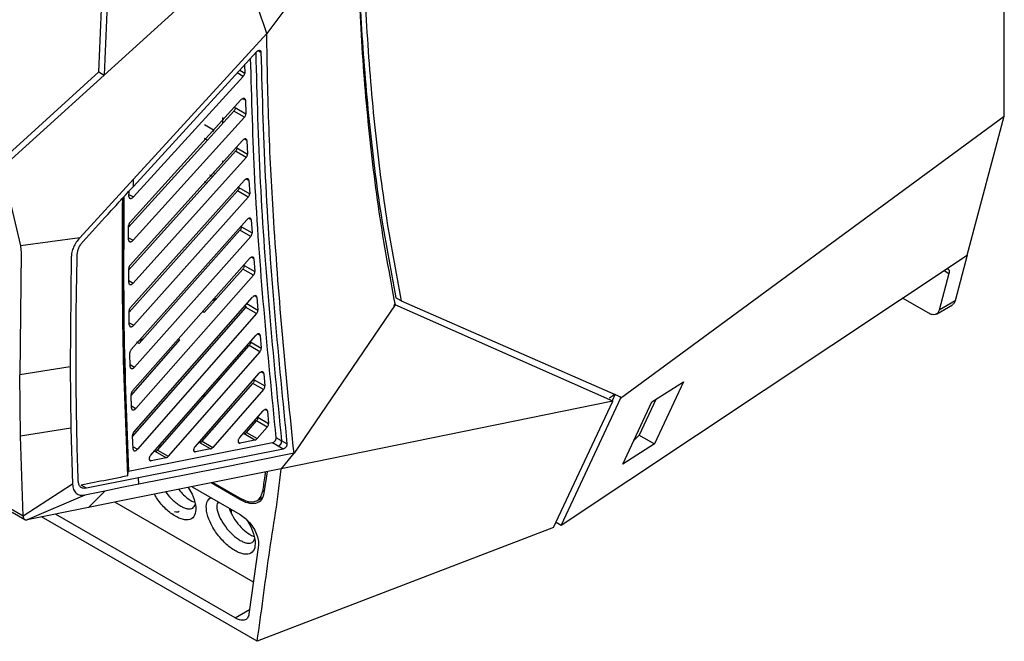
# Model space of a CAD drawing. Extents: x 106 to 315, y 19 to 260.
# Tile 125 of 132: x 271 to 308, y 186 to 210. Entities that reach past the tile are written whole.
import ezdxf

# ---------------------------------------------------------------- set-up
doc = ezdxf.new("R2010")
doc.units = 0
doc.layers.get('0').update_dxf_attribs({"linetype": 'CONTINUOUS'})

msp = doc.modelspace()

# ---------------------------------------------------------------- linework, layer by layer
at = {"color": 7, "linetype": 'CONTINUOUS'}
for p, q in [((308.449, 205.977), (308.407, 224.14)), ((284.043, 213.608), (280.646, 209.082)), ((279.656, 212.181), (274.522, 207.52)), ((280.646, 209.082), (275.626, 203.6)), ((275.621, 203.323), (280.261, 208.396)), ((279.811, 207.904), (279.818, 207.597)), ((274.32, 207.636), (270.476, 204.146)), ((274.32, 207.636), (274.522, 207.52)), ((279.763, 207.469), (275.625, 202.926)), ((275.498, 201.976), (279.678, 206.581)), ((279.846, 206.57), (279.863, 206.06)), ((275.444, 201.789), (279.405, 206.164)), ((279.809, 205.931), (279.405, 206.164)), ((279.459, 206.293), (279.863, 206.06)), ((293.976, 195.342), (308.449, 205.977)), ((307.055, 200.732), (308.449, 205.977)), ((279.809, 205.931), (275.612, 201.293)), ((278.308, 205.654), (278.673, 205.443)), ((278.996, 205.713), (278.996, 205.921)), ((278.597, 205.39), (278.651, 205.422)), ((278.651, 205.422), (278.651, 205.455)), ((275.498, 200.357), (279.736, 205.057)), ((278.413, 205.068), (278.308, 205.129)), ((279.903, 205.048), (279.926, 204.545)), ((275.445, 200.175), (279.468, 204.648)), ((279.872, 204.414), (279.468, 204.648)), ((279.522, 204.778), (279.926, 204.545)), ((279.872, 204.414), (275.617, 199.681)), ((278.996, 204.236), (278.996, 204.288)), ((270.678, 204.029), (271.363, 201.086)), ((278.61, 203.694), (278.509, 203.753)), ((278.672, 203.81), (278.672, 203.878)), ((275.626, 203.6), (273.598, 201.385)), ((275.514, 198.758), (279.81, 203.554)), ((275.621, 203.323), (275.626, 203.6)), ((278.389, 203.449), (278.308, 203.496)), ((279.977, 203.546), (280.005, 203.05)), ((275.454, 202.946), (275.457, 203.144)), ((275.462, 198.579), (279.547, 203.151)), ((279.951, 202.918), (279.547, 203.151)), ((279.601, 203.283), (280.005, 203.05)), ((279.951, 202.918), (275.636, 198.09)), ((275.544, 197.178), (279.899, 202.07)), ((280.065, 202.063), (280.097, 201.573)), ((275.443, 201.31), (275.444, 201.852)), ((275.843, 197.405), (279.64, 201.673)), ((280.043, 201.44), (279.64, 201.673)), ((279.694, 201.806), (280.097, 201.573)), ((273.598, 201.385), (271.363, 201.086)), ((280.043, 201.44), (275.67, 196.515)), ((271.393, 200.822), (271.345, 196.223)), ((271.363, 201.086), (271.393, 200.822)), ((273.279, 200.666), (273.241, 196.528)), ((275.587, 195.615), (280.001, 200.602)), ((280.166, 200.597), (280.202, 200.112)), ((291.74, 190.562), (307.055, 200.732)), ((307.055, 200.732), (306.598, 199.013)), ((275.449, 199.697), (275.445, 200.232)), ((278.29, 198.574), (279.745, 200.21)), ((280.149, 199.978), (279.745, 200.21)), ((279.799, 200.344), (280.202, 200.112)), ((306.36, 200.045), (305.992, 198.661)), ((280.149, 199.978), (275.717, 194.958)), ((275.643, 194.067), (280.114, 199.149)), ((278.759, 199.102), (278.593, 199.011)), ((280.279, 199.145), (280.318, 198.664)), ((285.716, 199.01), (285.514, 199.127)), ((285.716, 199.01), (293.988, 195.399)), ((305.603, 198.541), (304.615, 199.111)), ((306.598, 199.013), (305.992, 198.662)), ((275.469, 198.103), (275.461, 198.632)), ((275.592, 193.899), (279.862, 198.762)), ((278.29, 198.574), (278.234, 198.606)), ((279.823, 198.819), (279.88, 198.786)), ((279.88, 198.786), (279.862, 198.762)), ((280.265, 198.529), (279.862, 198.762)), ((285.485, 198.855), (281.676, 193.269)), ((285.425, 198.856), (285.472, 198.836)), ((285.442, 198.891), (285.482, 198.873)), ((293.694, 195.226), (285.485, 198.855)), ((305.887, 198.513), (306.496, 198.865)), ((280.265, 198.529), (275.776, 193.416)), ((275.536, 195.444), (277.372, 197.537)), ((275.754, 197.456), (276.019, 197.602)), ((275.844, 197.404), (275.754, 197.456)), ((276.269, 193.182), (280.237, 197.709)), ((277.372, 197.537), (277.316, 197.569)), ((280.041, 197.462), (280.444, 197.229)), ((280.401, 197.707), (280.444, 197.229)), ((276.535, 193.388), (279.988, 197.326)), ((280.391, 197.094), (276.939, 193.155)), ((280.391, 197.094), (279.988, 197.326)), ((275.504, 196.527), (275.491, 197.051)), ((273.241, 196.528), (271.345, 196.223)), ((273.241, 196.528), (273.269, 194.211)), ((271.373, 193.906), (271.345, 196.223)), ((277.945, 193.515), (280.369, 196.28)), ((278.819, 196.031), (278.777, 196.043)), ((280.175, 196.038), (280.578, 195.805)), ((280.533, 196.279), (280.578, 195.805)), ((295.159, 195.2), (296.356, 195.964)), ((296.356, 195.964), (295.269, 193.621)), ((278.21, 193.72), (280.122, 195.901)), ((280.525, 195.669), (278.614, 193.488)), ((280.525, 195.669), (280.122, 195.901)), ((275.552, 194.968), (275.534, 195.486)), ((278.308, 195.449), (278.203, 195.389)), ((278.308, 195.449), (278.308, 195.508)), ((293.694, 195.226), (281.192, 192.675)), ((291.455, 190.464), (293.694, 195.226)), ((293.976, 195.342), (291.74, 190.562)), ((293.553, 195.308), (293.694, 195.226)), ((293.782, 195.498), (293.569, 195.341)), ((293.782, 195.498), (293.664, 195.244)), ((293.976, 195.342), (293.988, 195.399)), ((294.696, 193.963), (295.321, 195.304)), ((279.62, 193.847), (280.508, 194.861)), ((280.671, 194.86), (280.719, 194.389)), ((294.069, 192.858), (295.159, 195.2)), ((279.885, 194.053), (280.263, 194.485)), ((280.222, 194.475), (280.213, 194.524)), ((280.666, 194.252), (280.263, 194.485)), ((280.316, 194.622), (280.719, 194.389)), ((273.269, 194.211), (271.373, 193.906)), ((273.269, 194.211), (273.327, 192.101)), ((280.666, 194.252), (280.288, 193.821)), ((271.464, 190.896), (271.373, 193.906)), ((275.612, 193.425), (275.59, 193.937)), ((280.2, 193.764), (279.642, 193.653)), ((280.2, 193.764), (279.798, 193.997)), ((279.885, 194.053), (280.288, 193.821)), ((281.207, 193.736), (281.004, 193.853)), ((281.41, 193.619), (281.207, 193.736)), ((294.696, 193.963), (294.483, 193.748)), ((294.667, 193.968), (295.269, 193.621)), ((280.864, 193.659), (275.444, 192.578)), ((281.269, 193.425), (275.819, 192.338)), ((276.535, 193.388), (276.939, 193.155)), ((276.6, 193.559), (276.657, 193.526)), ((278.526, 193.431), (277.968, 193.32)), ((278.526, 193.431), (278.123, 193.664)), ((278.21, 193.72), (278.614, 193.488)), ((281.079, 193.535), (280.864, 193.659)), ((281.269, 193.425), (281.079, 193.535)), ((295.269, 193.621), (294.069, 192.858)), ((276.852, 193.098), (276.294, 192.987)), ((276.852, 193.098), (276.448, 193.331)), ((281.193, 192.674), (281.676, 193.269)), ((281.192, 192.675), (275.283, 191.494)), ((275.819, 192.338), (273.855, 191.947)), ((275.413, 192.414), (275.429, 192.575)), ((275.429, 192.575), (275.444, 192.578)), ((275.83, 192.1), (275.819, 192.338)), ((280.659, 192.568), (280.545, 191.77)), ((273.327, 192.101), (271.464, 190.896)), ((273.855, 191.947), (273.652, 192.064)), ((277.837, 192.004), (279.644, 190.961)), ((279.638, 191.52), (278.552, 192.147)), ((278.62, 192.161), (279.619, 191.584)), ((273.794, 191.694), (271.619, 190.762)), ((274.541, 191.843), (273.794, 191.694)), ((274.541, 191.843), (273.933, 191.224)), ((280.291, 191.489), (280.476, 191.595)), ((271.464, 190.896), (270.992, 191.168)), ((273.933, 191.224), (271.619, 190.762)), ((275.283, 191.494), (273.933, 191.224)), ((280.145, 188.41), (274.927, 191.423)), ((279.302, 191.158), (279.302, 191.027)), ((271.05, 191.049), (271.534, 190.769)), ((280.289, 186.181), (272.164, 190.871)), ((279.457, 187.062), (272.68, 190.974)), ((291.455, 190.464), (280.289, 186.181)), ((291.552, 190.671), (291.74, 190.562)), ((280.337, 189.804), (279.979, 187.206))]:
    msp.add_line(p, q, dxfattribs=at)
at = {"color": 8, "linetype": 'CONTINUOUS'}
for p, q in [((280.326, 208.442), (280.43, 208.382)), ((279.763, 207.469), (279.534, 207.601)), ((279.629, 207.706), (279.818, 207.597)), ((279.846, 206.57), (279.744, 206.628)), ((279.903, 205.048), (279.804, 205.105)), ((279.977, 203.546), (279.879, 203.603)), ((275.455, 203.024), (275.625, 202.926)), ((280.065, 202.063), (279.968, 202.119)), ((275.443, 201.39), (275.612, 201.293)), ((280.166, 200.597), (280.071, 200.652)), ((306.179, 200.15), (306.36, 200.045)), ((275.448, 199.779), (275.617, 199.681)), ((280.279, 199.145), (280.184, 199.2)), ((279.9, 198.906), (280.318, 198.664)), ((275.468, 198.187), (275.636, 198.09)), ((280.401, 197.707), (280.309, 197.76)), ((275.502, 196.613), (275.67, 196.515)), ((280.533, 196.279), (280.441, 196.332)), ((275.549, 195.055), (275.717, 194.958)), ((280.671, 194.86), (280.581, 194.912)), ((275.608, 193.513), (275.776, 193.416)), ((279.6, 193.678), (279.642, 193.653)), ((276.25, 193.012), (276.294, 192.987)), ((277.925, 193.345), (277.968, 193.32)), ((279.638, 191.52), (279.696, 191.553)), ((280.491, 191.825), (280.558, 191.864)), ((279.457, 187.062), (280.002, 187.377))]:
    msp.add_line(p, q, dxfattribs=at)
at = {"color": 7, "linetype": 'CONTINUOUS', "flags": 128}
for points in [[(274.522, 207.52), (271.971, 205.203), (271.168, 204.474), (270.854, 204.189), (270.678, 204.03)], [(281.676, 193.269), (278.753, 192.685), (275.83, 192.1)], [(275.83, 192.1), (275.186, 191.972), (274.541, 191.843)]]:
    msp.add_lwpolyline(points, dxfattribs=at)
at = {"color": 7, "linetype": 'CONTINUOUS'}
for centre, radius, start, end in [((281.003, 193.724), 0.204, 291.8118, 3.3586), ((277.248, 191.234), 0.18, 245.6929, 305.6176)]:
    msp.add_arc(centre, radius, start, end, dxfattribs=at)
for points, knots in [([(274.32, 207.636), (274.384, 209.219), (274.511, 212.386), (274.833, 215.646), (274.994, 217.276)], [0, 0, 0, 0, 0.49999, 1, 1, 1, 1]), ([(275.196, 217.159), (275.035, 215.529), (274.713, 212.269), (274.586, 209.103), (274.522, 207.52)], [0, 0, 0, 0, 0.50001, 1, 1, 1, 1]), ([(271.45, 216.404), (271.23, 214.334), (270.79, 210.195), (270.581, 206.162), (270.476, 204.146)], [0, 0, 0, 0, 0.499999, 1, 1, 1, 1]), ([(284.043, 213.608), (284.074, 212.315), (284.134, 209.73), (284.417, 205.979), (284.84, 202.329), (285.27, 200.013), (285.485, 198.855)], [0, 0, 0, 0, 0.250004, 0.499995, 0.750004, 1, 1, 1, 1]), ([(284.057, 213.615), (284.093, 212.305), (284.163, 209.718), (284.461, 206.004), (284.887, 202.462), (285.306, 200.232), (285.514, 199.127)], [0, 0, 0, 0, 0.258083, 0.509786, 0.757107, 1, 1, 1, 1]), ([(284.259, 213.498), (284.295, 212.189), (284.365, 209.601), (284.663, 205.888), (285.089, 202.346), (285.508, 200.115), (285.716, 199.01)], [0, 0, 0, 0, 0.258081, 0.509785, 0.757101, 1, 1, 1, 1]), ([(280.646, 209.082), (280.478, 209.597), (280.141, 210.625), (279.818, 211.663), (279.656, 212.181)], [0, 0, 0, 0, 0.5, 1, 1, 1, 1]), ([(281.676, 193.269), (281.53, 194.71), (281.237, 197.593), (280.922, 201.674), (280.714, 205.497), (280.669, 207.887), (280.646, 209.082)], [0, 0, 0, 0, 0.279995, 0.559993, 0.780009, 1, 1, 1, 1]), ([(280.261, 208.396), (280.269, 208.404), (280.284, 208.419), (280.312, 208.438), (280.34, 208.449), (280.362, 208.454), (280.371, 208.451), (280.375, 208.452), (280.375, 208.452), (280.375, 208.452), (280.375, 208.452), (280.375, 208.452), (280.375, 208.452), (280.375, 208.452), (280.375, 208.452), (280.375, 208.452), (280.376, 208.452), (280.377, 208.451), (280.378, 208.451), (280.382, 208.451), (280.389, 208.449), (280.402, 208.443), (280.416, 208.431), (280.428, 208.409), (280.429, 208.391), (280.43, 208.382)], [0, 0, 0, 0, 0.114231, 0.214141, 0.370374, 0.469454, 0.506046, 0.511037, 0.511057, 0.511071, 0.511103, 0.511168, 0.511296, 0.511545, 0.512044, 0.513049, 0.515058, 0.51907, 0.527088, 0.543076, 0.574912, 0.637971, 0.761571, 0.882217, 1, 1, 1, 1]), ([(280.43, 208.382), (280.477, 206.699), (280.571, 203.334), (280.933, 198.434), (281.251, 195.223), (281.41, 193.619)], [0, 0, 0, 0, 0.333503, 0.666832, 1, 1, 1, 1]), ([(281.004, 193.853), (280.845, 195.458), (280.527, 198.67), (280.174, 203.419), (280.083, 206.627), (280.04, 208.154)], [0, 0, 0, 0, 0.34389, 0.687788, 1, 1, 1, 1]), ([(279.763, 207.469), (279.772, 207.48), (279.789, 207.502), (279.806, 207.537), (279.816, 207.569), (279.817, 207.588), (279.818, 207.597)], [0, 0, 0, 0, 0.279848, 0.53975, 0.77977, 1, 1, 1, 1]), ([(279.846, 206.57), (279.845, 206.579), (279.843, 206.597), (279.831, 206.618), (279.813, 206.633), (279.789, 206.639), (279.762, 206.636), (279.733, 206.626), (279.704, 206.607), (279.686, 206.59), (279.678, 206.581)], [0, 0, 0, 0, 0.118631, 0.241485, 0.368665, 0.500237, 0.617879, 0.748642, 0.874314, 1, 1, 1, 1]), ([(279.459, 206.293), (279.459, 206.284), (279.458, 206.265), (279.449, 206.232), (279.431, 206.197), (279.414, 206.175), (279.405, 206.164)], [0, 0, 0, 0, 0.219699, 0.459548, 0.719634, 1, 1, 1, 1]), ([(279.809, 205.931), (279.818, 205.942), (279.835, 205.964), (279.853, 205.999), (279.862, 206.032), (279.863, 206.051), (279.863, 206.06)], [0, 0, 0, 0, 0.281089, 0.541409, 0.781021, 1, 1, 1, 1]), ([(279.903, 205.048), (279.902, 205.056), (279.9, 205.074), (279.888, 205.095), (279.873, 205.107), (279.86, 205.112), (279.853, 205.113), (279.849, 205.113), (279.847, 205.114), (279.846, 205.114), (279.846, 205.114), (279.845, 205.114), (279.845, 205.114), (279.845, 205.114), (279.845, 205.114), (279.845, 205.114), (279.845, 205.114), (279.845, 205.114), (279.843, 205.116), (279.829, 205.112), (279.809, 205.11), (279.782, 205.097), (279.756, 205.078), (279.743, 205.064), (279.736, 205.057)], [0, 0, 0, 0, 0.118809, 0.241687, 0.368704, 0.433932, 0.46697, 0.483592, 0.491924, 0.496099, 0.498193, 0.499236, 0.499755, 0.500014, 0.500143, 0.500222, 0.500254, 0.500269, 0.50029, 0.55358, 0.654645, 0.803242, 0.895661, 1, 1, 1, 1]), ([(279.522, 204.778), (279.522, 204.769), (279.522, 204.75), (279.512, 204.717), (279.495, 204.681), (279.477, 204.659), (279.468, 204.648)], [0, 0, 0, 0, 0.218678, 0.458192, 0.718623, 1, 1, 1, 1]), ([(279.872, 204.414), (279.881, 204.426), (279.899, 204.448), (279.916, 204.484), (279.926, 204.517), (279.926, 204.536), (279.926, 204.545)], [0, 0, 0, 0, 0.282295, 0.543053, 0.782254, 1, 1, 1, 1]), ([(279.977, 203.546), (279.976, 203.555), (279.973, 203.572), (279.961, 203.593), (279.943, 203.607), (279.92, 203.612), (279.893, 203.609), (279.865, 203.598), (279.836, 203.58), (279.819, 203.563), (279.81, 203.554)], [0, 0, 0, 0, 0.119096, 0.242124, 0.369143, 0.500214, 0.618766, 0.748699, 0.874333, 1, 1, 1, 1]), ([(273.719, 201.241), (274.035, 201.589), (274.511, 202.109), (275.145, 202.803), (275.462, 203.15), (275.621, 203.323)], [0, 0, 0, 0, 0.499974, 0.74998, 1, 1, 1, 1]), ([(279.601, 203.283), (279.601, 203.274), (279.601, 203.255), (279.591, 203.222), (279.574, 203.185), (279.556, 203.163), (279.547, 203.151)], [0, 0, 0, 0, 0.217527, 0.456685, 0.717498, 1, 1, 1, 1]), ([(279.951, 202.918), (279.96, 202.93), (279.978, 202.952), (279.995, 202.989), (280.004, 203.022), (280.005, 203.041), (280.005, 203.05)], [0, 0, 0, 0, 0.283499, 0.544646, 0.783481, 1, 1, 1, 1]), ([(275.413, 192.415), (275.338, 194.19), (275.194, 197.631), (275.211, 201.17), (275.218, 202.883)], [0, 0, 0, 0, 0.516027, 1, 1, 1, 1]), ([(275.429, 192.575), (275.354, 194.383), (275.212, 197.779), (275.233, 201.275), (275.243, 202.91)], [0, 0, 0, 0, 0.532464, 1, 1, 1, 1]), ([(275.267, 202.937), (275.256, 201.299), (275.23, 197.795), (275.37, 194.391), (275.444, 192.578)], [0, 0, 0, 0, 0.467459, 1, 1, 1, 1]), ([(275.454, 202.946), (275.455, 202.937), (275.456, 202.918), (275.466, 202.895), (275.485, 202.877), (275.51, 202.869), (275.539, 202.871), (275.568, 202.881), (275.598, 202.9), (275.616, 202.917), (275.625, 202.926)], [0, 0, 0, 0, 0.111912, 0.232526, 0.362174, 0.500915, 0.625629, 0.750319, 0.875107, 1, 1, 1, 1]), ([(275.498, 201.976), (275.49, 201.966), (275.475, 201.947), (275.458, 201.915), (275.447, 201.883), (275.445, 201.862), (275.444, 201.852)], [0, 0, 0, 0, 0.26219, 0.500138, 0.75471, 1, 1, 1, 1]), ([(280.065, 202.063), (280.064, 202.072), (280.061, 202.089), (280.049, 202.109), (280.034, 202.121), (280.021, 202.125), (280.014, 202.126), (280.01, 202.127), (280.008, 202.127), (280.007, 202.127), (280.007, 202.127), (280.007, 202.127), (280.006, 202.127), (280.006, 202.127), (280.006, 202.127), (280.006, 202.127), (280.006, 202.127), (280.006, 202.127), (279.994, 202.118), (279.973, 202.127), (279.934, 202.103), (279.912, 202.082), (279.899, 202.07)], [0, 0, 0, 0, 0.119419, 0.242606, 0.369646, 0.434773, 0.467723, 0.484294, 0.492606, 0.496759, 0.498845, 0.499888, 0.500413, 0.500669, 0.5008, 0.500866, 0.500892, 0.500913, 0.500928, 0.668014, 0.813582, 1, 1, 1, 1]), ([(279.694, 201.806), (279.694, 201.797), (279.694, 201.778), (279.684, 201.744), (279.667, 201.707), (279.649, 201.685), (279.64, 201.673)], [0, 0, 0, 0, 0.216338, 0.455087, 0.716309, 1, 1, 1, 1]), ([(280.043, 201.44), (280.053, 201.452), (280.071, 201.474), (280.088, 201.511), (280.097, 201.545), (280.097, 201.564), (280.097, 201.573)], [0, 0, 0, 0, 0.284674, 0.546224, 0.78466, 1, 1, 1, 1]), ([(273.598, 201.385), (273.553, 201.331), (273.463, 201.222), (273.365, 201.035), (273.296, 200.845), (273.285, 200.726), (273.279, 200.666)], [0, 0, 0, 0, 0.2499972, 0.4999738, 0.7500051, 1, 1, 1, 1]), ([(273.506, 200.762), (273.51, 200.801), (273.517, 200.881), (273.562, 201.008), (273.628, 201.132), (273.688, 201.205), (273.719, 201.241)], [0, 0, 0, 0, 0.24976, 0.49885, 0.746925, 1, 1, 1, 1]), ([(275.443, 201.31), (275.443, 201.301), (275.444, 201.282), (275.455, 201.26), (275.473, 201.243), (275.497, 201.235), (275.526, 201.237), (275.559, 201.248), (275.589, 201.269), (275.606, 201.286), (275.612, 201.293)], [0, 0, 0, 0, 0.112255, 0.233142, 0.362731, 0.501086, 0.613744, 0.754118, 0.912469, 1, 1, 1, 1]), ([(273.543, 192.218), (273.527, 192.734), (273.484, 194.139), (273.451, 196.798), (273.468, 199.139), (273.502, 200.582), (273.506, 200.762)], [0, 0, 0, 0, 0.1839771, 0.5007684, 0.9379088, 1, 1, 1, 1]), ([(280.166, 200.597), (280.165, 200.605), (280.162, 200.623), (280.15, 200.642), (280.132, 200.656), (280.109, 200.661), (280.082, 200.657), (280.054, 200.646), (280.026, 200.628), (280.009, 200.61), (280.001, 200.602)], [0, 0, 0, 0, 0.119491, 0.242645, 0.369533, 0.500208, 0.619479, 0.748773, 0.874366, 1, 1, 1, 1]), ([(275.498, 200.357), (275.49, 200.347), (275.473, 200.326), (275.457, 200.292), (275.446, 200.26), (275.445, 200.241), (275.445, 200.232)], [0, 0, 0, 0, 0.274102, 0.532094, 0.774031, 1, 1, 1, 1]), ([(279.799, 200.344), (279.799, 200.335), (279.799, 200.316), (279.79, 200.283), (279.773, 200.245), (279.755, 200.222), (279.745, 200.21)], [0, 0, 0, 0, 0.215113, 0.453455, 0.715084, 1, 1, 1, 1]), ([(280.149, 199.978), (280.158, 199.99), (280.176, 200.012), (280.193, 200.05), (280.203, 200.083), (280.202, 200.103), (280.202, 200.112)], [0, 0, 0, 0, 0.285839, 0.547768, 0.785811, 1, 1, 1, 1]), ([(306.283, 200.219), (306.284, 200.219), (306.303, 200.221), (306.336, 200.207), (306.366, 200.172), (306.374, 200.112), (306.365, 200.068), (306.36, 200.045)], [0, 0, 0, 0, 0.020608, 0.222964, 0.546307, 0.772559, 1, 1, 1, 1]), ([(275.448, 199.697), (275.449, 199.688), (275.451, 199.669), (275.462, 199.647), (275.48, 199.63), (275.504, 199.623), (275.532, 199.626), (275.561, 199.637), (275.59, 199.655), (275.608, 199.673), (275.617, 199.681)], [0, 0, 0, 0, 0.116747, 0.238981, 0.366786, 0.500193, 0.625028, 0.749939, 0.874929, 1, 1, 1, 1]), ([(280.279, 199.145), (280.277, 199.154), (280.275, 199.171), (280.262, 199.19), (280.244, 199.203), (280.218, 199.209), (280.185, 199.202), (280.148, 199.183), (280.126, 199.161), (280.114, 199.149)], [0, 0, 0, 0, 0.119821, 0.24318, 0.370143, 0.500738, 0.677132, 0.820434, 1, 1, 1, 1]), ([(306.598, 199.013), (306.584, 198.973), (306.561, 198.908), (306.51, 198.881), (306.491, 198.871)], [0, 0, 0, 0, 0.626291, 1, 1, 1, 1]), ([(275.514, 198.758), (275.506, 198.748), (275.49, 198.729), (275.473, 198.696), (275.462, 198.663), (275.461, 198.642), (275.461, 198.632)], [0, 0, 0, 0, 0.263292, 0.500138, 0.754946, 1, 1, 1, 1]), ([(280.265, 198.529), (280.274, 198.542), (280.293, 198.565), (280.31, 198.603), (280.319, 198.636), (280.319, 198.655), (280.318, 198.664)], [0, 0, 0, 0, 0.28698, 0.549299, 0.786957, 1, 1, 1, 1]), ([(305.992, 198.661), (305.977, 198.623), (305.946, 198.545), (305.852, 198.488), (305.735, 198.479), (305.647, 198.521), (305.603, 198.541)], [0, 0, 0, 0, 0.25, 0.5, 0.75, 1, 1, 1, 1]), ([(275.469, 198.103), (275.47, 198.094), (275.472, 198.075), (275.483, 198.054), (275.501, 198.038), (275.525, 198.031), (275.553, 198.033), (275.581, 198.045), (275.61, 198.063), (275.628, 198.081), (275.636, 198.09)], [0, 0, 0, 0, 0.117041, 0.239385, 0.367079, 0.500172, 0.62502, 0.749936, 0.874928, 1, 1, 1, 1]), ([(280.041, 197.462), (280.041, 197.453), (280.042, 197.434), (280.033, 197.4), (280.016, 197.362), (279.997, 197.339), (279.988, 197.326)], [0, 0, 0, 0, 0.212891, 0.450523, 0.712889, 1, 1, 1, 1]), ([(280.401, 197.707), (280.4, 197.715), (280.397, 197.732), (280.385, 197.751), (280.366, 197.764), (280.344, 197.768), (280.317, 197.765), (280.29, 197.753), (280.262, 197.735), (280.245, 197.718), (280.237, 197.709)], [0, 0, 0, 0, 0.119889, 0.243181, 0.369929, 0.500178, 0.62004, 0.748864, 0.87441, 1, 1, 1, 1]), ([(275.544, 197.178), (275.535, 197.168), (275.52, 197.148), (275.503, 197.115), (275.492, 197.081), (275.491, 197.061), (275.491, 197.051)], [0, 0, 0, 0, 0.26385, 0.50013, 0.754987, 1, 1, 1, 1]), ([(280.391, 197.094), (280.4, 197.106), (280.419, 197.129), (280.436, 197.168), (280.445, 197.201), (280.444, 197.22), (280.444, 197.229)], [0, 0, 0, 0, 0.288092, 0.550786, 0.78809, 1, 1, 1, 1]), ([(275.504, 196.527), (275.505, 196.518), (275.507, 196.5), (275.518, 196.478), (275.536, 196.463), (275.56, 196.456), (275.587, 196.459), (275.616, 196.471), (275.644, 196.489), (275.661, 196.507), (275.67, 196.515)], [0, 0, 0, 0, 0.117344, 0.23979, 0.367383, 0.500157, 0.625019, 0.749943, 0.874937, 1, 1, 1, 1]), ([(280.533, 196.279), (280.531, 196.287), (280.528, 196.304), (280.516, 196.323), (280.498, 196.335), (280.475, 196.34), (280.449, 196.336), (280.421, 196.324), (280.394, 196.306), (280.377, 196.289), (280.369, 196.28)], [0, 0, 0, 0, 0.120076, 0.243432, 0.370113, 0.500165, 0.620213, 0.748764, 0.874361, 1, 1, 1, 1]), ([(280.175, 196.038), (280.175, 196.028), (280.176, 196.009), (280.167, 195.975), (280.15, 195.937), (280.132, 195.913), (280.122, 195.901)], [0, 0, 0, 0, 0.22646, 0.453944, 0.711812, 1, 1, 1, 1]), ([(275.587, 195.615), (275.578, 195.604), (275.561, 195.582), (275.545, 195.547), (275.535, 195.514), (275.535, 195.495), (275.534, 195.486)], [0, 0, 0, 0, 0.276632, 0.535478, 0.776579, 1, 1, 1, 1]), ([(280.525, 195.669), (280.534, 195.68), (280.551, 195.702), (280.568, 195.738), (280.579, 195.773), (280.578, 195.795), (280.578, 195.805)], [0, 0, 0, 0, 0.272859, 0.50012, 0.755986, 1, 1, 1, 1]), ([(275.552, 194.968), (275.553, 194.959), (275.555, 194.941), (275.566, 194.92), (275.584, 194.905), (275.608, 194.899), (275.635, 194.901), (275.663, 194.913), (275.691, 194.932), (275.708, 194.949), (275.717, 194.958)], [0, 0, 0, 0, 0.11801, 0.240475, 0.367451, 0.498972, 0.624136, 0.749366, 0.874649, 1, 1, 1, 1]), ([(280.671, 194.86), (280.67, 194.869), (280.667, 194.885), (280.654, 194.904), (280.636, 194.916), (280.61, 194.921), (280.577, 194.914), (280.54, 194.894), (280.52, 194.873), (280.508, 194.861)], [0, 0, 0, 0, 0.120402, 0.243953, 0.370713, 0.500707, 0.686996, 0.827822, 1, 1, 1, 1]), ([(280.316, 194.622), (280.316, 194.612), (280.317, 194.59), (280.307, 194.555), (280.289, 194.518), (280.272, 194.497), (280.263, 194.485)], [0, 0, 0, 0, 0.241977, 0.496795, 0.729193, 1, 1, 1, 1]), ([(280.666, 194.252), (280.676, 194.265), (280.694, 194.289), (280.711, 194.327), (280.72, 194.362), (280.719, 194.381), (280.719, 194.389)], [0, 0, 0, 0, 0.290093, 0.553474, 0.790109, 1, 1, 1, 1]), ([(275.643, 194.067), (275.634, 194.057), (275.619, 194.037), (275.602, 194.002), (275.591, 193.968), (275.591, 193.948), (275.59, 193.937)], [0, 0, 0, 0, 0.26492, 0.500093, 0.755084, 1, 1, 1, 1]), ([(279.62, 193.847), (279.61, 193.835), (279.591, 193.811), (279.574, 193.772), (279.566, 193.738), (279.566, 193.707), (279.573, 193.681), (279.589, 193.661), (279.613, 193.65), (279.632, 193.652), (279.642, 193.653)], [0, 0, 0, 0, 0.143722, 0.27482, 0.393282, 0.499122, 0.619837, 0.743521, 0.870226, 1, 1, 1, 1]), ([(279.885, 194.053), (279.875, 194.043), (279.858, 194.026), (279.828, 194.006), (279.808, 194), (279.798, 193.997)], [0, 0, 0, 0, 0.352031, 0.636353, 1, 1, 1, 1]), ([(280.2, 193.764), (280.211, 193.767), (280.23, 193.773), (280.26, 193.793), (280.278, 193.811), (280.288, 193.821)], [0, 0, 0, 0, 0.3553363, 0.6417475, 1, 1, 1, 1]), ([(280.864, 193.659), (280.872, 193.661), (280.89, 193.665), (280.917, 193.683), (280.943, 193.705), (280.965, 193.732), (280.984, 193.762), (280.997, 193.793), (281.005, 193.825), (281.005, 193.843), (281.004, 193.853)], [0, 0, 0, 0, 0.122879, 0.250918, 0.375958, 0.501285, 0.62448, 0.746991, 0.873016, 1, 1, 1, 1]), ([(275.612, 193.425), (275.613, 193.416), (275.615, 193.398), (275.627, 193.377), (275.644, 193.362), (275.668, 193.356), (275.695, 193.359), (275.723, 193.371), (275.751, 193.39), (275.768, 193.407), (275.776, 193.416)], [0, 0, 0, 0, 0.118296, 0.240867, 0.367744, 0.49896, 0.624139, 0.749369, 0.874654, 1, 1, 1, 1]), ([(276.535, 193.388), (276.528, 193.38), (276.515, 193.366), (276.493, 193.349), (276.47, 193.337), (276.455, 193.333), (276.448, 193.331)], [0, 0, 0, 0, 0.2500022, 0.4999896, 0.7500038, 1, 1, 1, 1]), ([(277.945, 193.515), (277.935, 193.502), (277.917, 193.479), (277.9, 193.44), (277.892, 193.405), (277.891, 193.374), (277.899, 193.348), (277.915, 193.328), (277.938, 193.317), (277.958, 193.319), (277.968, 193.32)], [0, 0, 0, 0, 0.141913, 0.27241, 0.391476, 0.499136, 0.618719, 0.742026, 0.869106, 1, 1, 1, 1]), ([(278.21, 193.72), (278.204, 193.713), (278.19, 193.699), (278.168, 193.682), (278.145, 193.67), (278.13, 193.666), (278.123, 193.664)], [0, 0, 0, 0, 0.250004, 0.500005, 0.750003, 1, 1, 1, 1]), ([(278.526, 193.431), (278.534, 193.433), (278.548, 193.437), (278.571, 193.449), (278.593, 193.466), (278.607, 193.48), (278.614, 193.488)], [0, 0, 0, 0, 0.249997, 0.499996, 0.749997, 1, 1, 1, 1]), ([(281.41, 193.619), (281.41, 193.609), (281.41, 193.59), (281.403, 193.559), (281.389, 193.528), (281.371, 193.498), (281.348, 193.471), (281.322, 193.449), (281.295, 193.432), (281.278, 193.427), (281.269, 193.425)], [0, 0, 0, 0, 0.129749, 0.255453, 0.377126, 0.499576, 0.624864, 0.750129, 0.876177, 1, 1, 1, 1]), ([(276.269, 193.182), (276.26, 193.17), (276.242, 193.147), (276.225, 193.109), (276.217, 193.074), (276.216, 193.043), (276.224, 193.016), (276.24, 192.996), (276.263, 192.984), (276.283, 192.986), (276.294, 192.987)], [0, 0, 0, 0, 0.138304, 0.266035, 0.383203, 0.495685, 0.614954, 0.738737, 0.867076, 1, 1, 1, 1]), ([(276.852, 193.098), (276.859, 193.1), (276.874, 193.104), (276.897, 193.116), (276.919, 193.133), (276.932, 193.147), (276.939, 193.155)], [0, 0, 0, 0, 0.249996, 0.499993, 0.749998, 1, 1, 1, 1]), ([(280.289, 186.181), (280.364, 186.721), (280.515, 187.801), (280.8, 189.971), (281.079, 191.552), (281.192, 192.673), (281.192, 192.674)], [0, 0, 0, 0, 0.2500156, 0.5000313, 0.9995875, 1, 1, 1, 1]), ([(275.413, 192.414), (275.321, 192.396), (275.059, 192.344), (274.472, 192.227), (273.977, 192.129), (273.652, 192.064)], [0, 0, 0, 0, 0.156446, 0.445601, 1, 1, 1, 1]), ([(280.594, 192.555), (280.587, 192.507), (280.552, 192.263), (280.518, 192.02), (280.491, 191.825)], [0, 0, 0, 0, 0.1981984, 1, 1, 1, 1]), ([(273.328, 192.1), (273.337, 192.032), (273.354, 191.894), (273.459, 191.755), (273.606, 191.676), (273.732, 191.687), (273.795, 191.693)], [0, 0, 0, 0, 0.251028, 0.5024125, 0.7506658, 1, 1, 1, 1]), ([(273.855, 191.947), (273.812, 191.943), (273.727, 191.935), (273.629, 191.987), (273.56, 192.08), (273.549, 192.172), (273.543, 192.218)], [0, 0, 0, 0, 0.253727, 0.499756, 0.745849, 1, 1, 1, 1]), ([(277.692, 191.975), (277.743, 191.893), (277.882, 191.67), (277.982, 191.312), (277.977, 190.979), (277.828, 190.775), (277.604, 190.741), (277.386, 190.8), (277.21, 190.884), (277.026, 191.007), (276.787, 191.213), (276.558, 191.461), (276.449, 191.662), (276.417, 191.72)], [0, 0, 0, 0, 0.072236, 0.1973, 0.322399, 0.447431, 0.572472, 0.635293, 0.698106, 0.760926, 0.823751, 0.948803, 1, 1, 1, 1]), ([(277.331, 191.903), (277.389, 191.834), (277.521, 191.674), (277.723, 191.526), (277.866, 191.446), (277.92, 191.431), (277.93, 191.428)], [0, 0, 0, 0, 0.308458, 0.70856, 0.947665, 1, 1, 1, 1]), ([(276.845, 191.806), (276.85, 191.798), (276.921, 191.683), (277.078, 191.528), (277.266, 191.368), (277.409, 191.274), (277.545, 191.207), (277.711, 191.161), (277.881, 191.177), (277.933, 191.287), (277.958, 191.34)], [0, 0, 0, 0, 0.014494, 0.214283, 0.315152, 0.414524, 0.513852, 0.614751, 0.814524, 1, 1, 1, 1]), ([(280.203, 190.032), (280.209, 189.915), (280.223, 189.681), (280.067, 189.482), (279.845, 189.447), (279.627, 189.506), (279.45, 189.591), (279.267, 189.714), (279.026, 189.92), (278.744, 190.246), (278.491, 190.681), (278.362, 191.094), (278.365, 191.434), (278.479, 191.546), (278.535, 191.601)], [0, 0, 0, 0, 0.100187, 0.20032, 0.300461, 0.350772, 0.401077, 0.451387, 0.501701, 0.60185, 0.701991, 0.802177, 0.902347, 1, 1, 1, 1]), ([(279.619, 191.584), (279.73, 191.531), (279.953, 191.424), (280.228, 191.436), (280.422, 191.566), (280.468, 191.741), (280.491, 191.825)], [0, 0, 0, 0, 0.254851, 0.509663, 0.765576, 1, 1, 1, 1]), ([(280.545, 191.77), (280.519, 191.675), (280.466, 191.483), (280.243, 191.357), (279.958, 191.363), (279.74, 191.47), (279.638, 191.52)], [0, 0, 0, 0, 0.259724, 0.519513, 0.777639, 1, 1, 1, 1]), ([(278.826, 191.433), (278.808, 191.413), (278.752, 191.348), (278.771, 191.126), (278.881, 190.817), (279.09, 190.484), (279.316, 190.234), (279.507, 190.075), (279.649, 189.98), (279.786, 189.914), (279.952, 189.867), (280.121, 189.883), (280.173, 189.993), (280.198, 190.047)], [0, 0, 0, 0, 0.054646, 0.174311, 0.293995, 0.413341, 0.532272, 0.592318, 0.651473, 0.710602, 0.770666, 0.889589, 1, 1, 1, 1]), ([(279.238, 191.195), (279.241, 191.184), (279.255, 191.126), (279.333, 190.951), (279.491, 190.684), (279.74, 190.402), (279.963, 190.232), (280.106, 190.152), (280.161, 190.137), (280.17, 190.135)], [0, 0, 0, 0, 0.028426, 0.142255, 0.389938, 0.621134, 0.840333, 0.971328, 1, 1, 1, 1]), ([(271.464, 190.896), (271.467, 190.872), (271.473, 190.827), (271.506, 190.785), (271.553, 190.757), (271.594, 190.76), (271.619, 190.762)], [0, 0, 0, 0, 0.262282, 0.500009, 0.702771, 1, 1, 1, 1]), ([(279.644, 190.961), (279.713, 190.915), (279.85, 190.822), (280.045, 190.608), (280.204, 190.365), (280.31, 190.114), (280.347, 189.924), (280.339, 189.832), (280.337, 189.804)], [0, 0, 0, 0, 0.181675, 0.363323, 0.545756, 0.729872, 0.915596, 1, 1, 1, 1]), ([(279.877, 190.778), (279.95, 190.663), (280.114, 190.405), (280.171, 190.165), (280.203, 190.032)], [0, 0, 0, 0, 0.445772, 1, 1, 1, 1]), ([(279.979, 187.206), (279.964, 187.151), (279.934, 187.041), (279.805, 186.968), (279.641, 186.971), (279.515, 187.033), (279.457, 187.062)], [0, 0, 0, 0, 0.259783, 0.519633, 0.777741, 1, 1, 1, 1])]:
    msp.add_open_spline(points, degree=3, knots=knots, dxfattribs=at)
at = {"color": 8, "linetype": 'CONTINUOUS'}
msp.add_open_spline([(280.232, 208.364), (280.278, 206.726), (280.371, 203.407), (280.73, 198.551), (281.048, 195.34), (281.207, 193.736)], degree=3, knots=[0, 0, 0, 0, 0.327445, 0.663804, 1, 1, 1, 1], dxfattribs=at)

doc.saveas('drawing.dxf')
